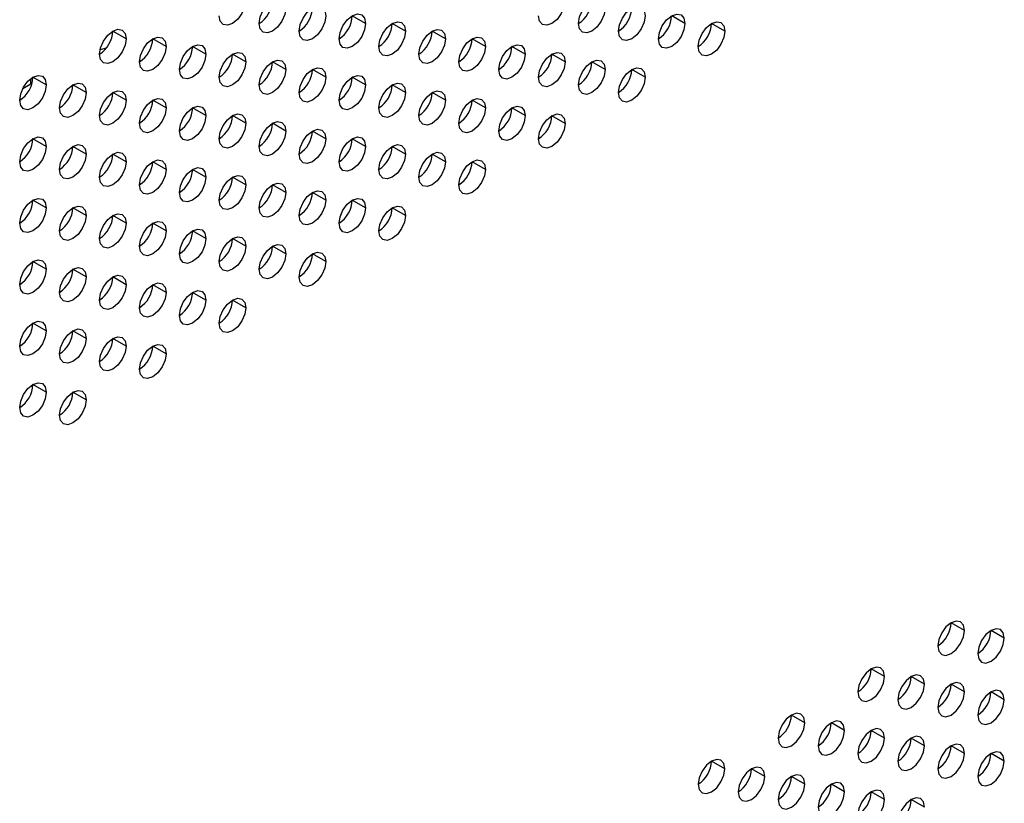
# Model space of a CAD drawing. Header units: millimetres. Extents: x 0 to 1118, y 0 to 864.
# Tile 238 of 256: x 969.36 to 978.08, y 676.53 to 683.47. Entities that reach past the tile are written whole.
import ezdxf

# ---------------------------------------------------------------- set-up
doc = ezdxf.new("R2010")
doc.units = ezdxf.units.MM

msp = doc.modelspace()

# ---------------------------------------------------------------- linework, layer by layer
at = {"color": 7, "linetype": 'Continuous', "lineweight": 25}
for p, q in [((972.4212, 683.4343), (972.3033, 683.5024)), ((975.2496, 683.4341), (975.1318, 683.5021)), ((972.7747, 683.3663), (972.6569, 683.4343)), ((975.6032, 683.366), (975.4853, 683.434)), ((970.2999, 683.2984), (970.182, 683.3665)), ((970.6534, 683.2304), (970.5356, 683.2984)), ((973.1283, 683.2982), (973.0104, 683.3662)), ((973.4818, 683.2301), (973.364, 683.2981)), ((971.007, 683.1623), (970.8891, 683.2303)), ((973.8354, 683.162), (973.7175, 683.2301)), ((971.3605, 683.0942), (971.2427, 683.1622)), ((974.189, 683.0939), (974.0711, 683.162)), ((971.7141, 683.0261), (971.5962, 683.0942)), ((974.5425, 683.0259), (974.4247, 683.0939)), ((969.4595, 682.9482), (969.4747, 682.9503)), ((969.5928, 682.8902), (969.4749, 682.9583)), ((972.0676, 682.9581), (971.9498, 683.0261)), ((972.4212, 682.89), (972.3033, 682.958)), ((974.8961, 682.9578), (974.7782, 683.0258)), ((969.9463, 682.8222), (969.8285, 682.8902)), ((972.7747, 682.8219), (972.6569, 682.8899)), ((970.2999, 682.7541), (970.182, 682.8221)), ((973.1283, 682.7538), (973.0104, 682.8219)), ((970.6534, 682.686), (970.5356, 682.754)), ((971.007, 682.6179), (970.8891, 682.686)), ((973.4818, 682.6857), (973.364, 682.7538)), ((973.8354, 682.6177), (973.7175, 682.6857)), ((971.3605, 682.5499), (971.2427, 682.6179)), ((974.189, 682.5496), (974.0711, 682.6176)), ((971.7141, 682.4818), (971.5962, 682.5498)), ((972.0676, 682.4137), (971.9498, 682.4817)), ((969.5928, 682.3459), (969.4749, 682.4139)), ((969.9463, 682.2778), (969.8285, 682.3458)), ((972.4212, 682.3456), (972.3033, 682.4137)), ((972.7747, 682.2775), (972.6569, 682.3456)), ((970.2999, 682.2097), (970.182, 682.2778)), ((973.1283, 682.2095), (973.0104, 682.2775)), ((970.6534, 682.1417), (970.5356, 682.2097)), ((973.4818, 682.1414), (973.364, 682.2094)), ((971.007, 682.0736), (970.8891, 682.1416)), ((971.3605, 682.0055), (971.2427, 682.0735)), ((971.7141, 681.9374), (971.5962, 682.0054)), ((972.0676, 681.8693), (971.9498, 681.9374)), ((969.5928, 681.8015), (969.4749, 681.8696)), ((972.4212, 681.8013), (972.3033, 681.8693)), ((969.9463, 681.7334), (969.8285, 681.8015)), ((970.2999, 681.6654), (970.182, 681.7334)), ((972.7747, 681.7332), (972.6569, 681.8012)), ((970.6534, 681.5973), (970.5356, 681.6653)), ((971.007, 681.5292), (970.8891, 681.5972)), ((971.3605, 681.4611), (971.2427, 681.5292)), ((971.7141, 681.3931), (971.5962, 681.4611)), ((972.0676, 681.325), (971.9498, 681.393)), ((969.5928, 681.2572), (969.4749, 681.3252)), ((969.9463, 681.1891), (969.8285, 681.2571)), ((970.2999, 681.121), (970.182, 681.189)), ((970.6534, 681.0529), (970.5356, 681.121)), ((971.007, 680.9849), (970.8891, 681.0529)), ((971.3605, 680.9168), (971.2427, 680.9848)), ((969.5928, 680.7128), (969.4749, 680.7808)), ((969.9463, 680.6447), (969.8285, 680.7128)), ((970.2999, 680.5766), (970.182, 680.6447)), ((970.6534, 680.5086), (970.5356, 680.5766)), ((969.5928, 680.1684), (969.4749, 680.2365)), ((969.9463, 680.1004), (969.8285, 680.1684)), ((977.7245, 678.0583), (977.6066, 678.1263)), ((978.078, 677.9902), (977.9602, 678.0582)), ((977.0174, 677.6501), (976.8995, 677.7181)), ((977.3709, 677.582), (977.2531, 677.65)), ((977.7245, 677.5139), (977.6066, 677.582)), ((978.078, 677.4458), (977.9602, 677.5139)), ((976.3103, 677.2419), (976.1924, 677.3099)), ((976.6638, 677.1738), (976.546, 677.2418)), ((977.0174, 677.1057), (976.8995, 677.1738)), ((977.3709, 677.0376), (977.2531, 677.1057)), ((977.7245, 676.9696), (977.6066, 677.0376)), ((978.078, 676.9015), (977.9602, 676.9695)), ((975.6032, 676.8337), (975.4853, 676.9017)), ((975.9567, 676.7656), (975.8389, 676.8336)), ((976.3103, 676.6975), (976.1924, 676.7656)), ((976.6638, 676.6294), (976.546, 676.6975)), ((977.0174, 676.5614), (976.8995, 676.6294)), ((977.3709, 676.4933), (977.2531, 676.5613))]:
    msp.add_line(p, q, dxfattribs=at)
at = {"color": 8, "linetype": 'Continuous', "lineweight": 25}
msp.add_line((969.3854, 682.8591), (969.4513, 682.8954), dxfattribs=at)
at = {"color": 7, "linetype": 'Continuous', "lineweight": 25, "flags": 128}
for points in [[(971.3605, 683.6386), (971.3516, 683.5813), (971.326, 683.5224), (971.2878, 683.4708), (971.2427, 683.4345), (971.1976, 683.4188), (971.1593, 683.4262), (971.1338, 683.4556), (971.1248, 683.5025)], [(971.4784, 683.4344), (971.4873, 683.4917), (971.5129, 683.5506), (971.5511, 683.6022), (971.5962, 683.6386), (971.6413, 683.6542), (971.6796, 683.6468), (971.7051, 683.6174), (971.7141, 683.5705)], [(974.189, 683.6383), (974.18, 683.5811), (974.1544, 683.5222), (974.1162, 683.4706), (974.0711, 683.4342), (974.026, 683.4185), (973.9878, 683.4259), (973.9622, 683.4553), (973.9533, 683.5022)], [(974.3068, 683.4342), (974.3158, 683.4914), (974.3413, 683.5503), (974.3796, 683.6019), (974.4247, 683.6383), (974.4698, 683.654), (974.508, 683.6465), (974.5335, 683.6171), (974.5425, 683.5702)], [(971.7141, 683.5705), (971.7051, 683.5132), (971.6796, 683.4543), (971.6413, 683.4028), (971.5962, 683.3664), (971.5511, 683.3507), (971.5129, 683.3581), (971.4873, 683.3875), (971.4784, 683.4344)], [(971.8319, 683.3664), (971.8409, 683.4236), (971.8664, 683.4825), (971.9047, 683.5341), (971.9498, 683.5705), (971.9949, 683.5862), (972.0331, 683.5787), (972.0587, 683.5493), (972.0676, 683.5024)], [(974.5425, 683.5702), (974.5335, 683.513), (974.508, 683.4541), (974.4698, 683.4025), (974.4247, 683.3661), (974.3796, 683.3504), (974.3413, 683.3579), (974.3158, 683.3873), (974.3068, 683.4342)], [(974.6604, 683.3661), (974.6693, 683.4233), (974.6949, 683.4822), (974.7331, 683.5338), (974.7782, 683.5702), (974.8233, 683.5859), (974.8615, 683.5785), (974.8871, 683.5491), (974.8961, 683.5022)], [(972.0676, 683.5024), (972.0587, 683.4452), (972.0331, 683.3863), (971.9949, 683.3347), (971.9498, 683.2983), (971.9047, 683.2826), (971.8664, 683.29), (971.8409, 683.3195), (971.8319, 683.3664)], [(972.1855, 683.2983), (972.1945, 683.3555), (972.22, 683.4144), (972.2582, 683.466), (972.3033, 683.5024), (972.3484, 683.5181), (972.3867, 683.5106), (972.4122, 683.4812), (972.4212, 683.4343)], [(974.8961, 683.5022), (974.8871, 683.4449), (974.8615, 683.386), (974.8233, 683.3344), (974.7782, 683.298), (974.7331, 683.2824), (974.6949, 683.2898), (974.6693, 683.3192), (974.6604, 683.3661)], [(975.0139, 683.298), (975.0229, 683.3553), (975.0484, 683.4142), (975.0867, 683.4657), (975.1318, 683.5021), (975.1769, 683.5178), (975.2151, 683.5104), (975.2406, 683.481), (975.2496, 683.4341)], [(970.0642, 683.1624), (970.0731, 683.2196), (970.0987, 683.2785), (970.1369, 683.3301), (970.182, 683.3665), (970.2271, 683.3822), (970.2653, 683.3748), (970.2909, 683.3454), (970.2999, 683.2984)], [(972.4212, 683.4343), (972.4122, 683.3771), (972.3867, 683.3182), (972.3484, 683.2666), (972.3033, 683.2302), (972.2582, 683.2145), (972.22, 683.222), (972.1945, 683.2514), (972.1855, 683.2983)], [(972.539, 683.2302), (972.548, 683.2875), (972.5736, 683.3464), (972.6118, 683.3979), (972.6569, 683.4343), (972.702, 683.45), (972.7402, 683.4426), (972.7658, 683.4132), (972.7747, 683.3663)], [(972.8926, 683.1621), (972.9016, 683.2194), (972.9271, 683.2783), (972.9653, 683.3298), (973.0104, 683.3662), (973.0555, 683.3819), (973.0938, 683.3745), (973.1193, 683.3451), (973.1283, 683.2982)], [(975.2496, 683.4341), (975.2406, 683.3768), (975.2151, 683.3179), (975.1769, 683.2663), (975.1318, 683.23), (975.0867, 683.2143), (975.0484, 683.2217), (975.0229, 683.2511), (975.0139, 683.298)], [(975.3675, 683.2299), (975.3764, 683.2872), (975.402, 683.3461), (975.4402, 683.3977), (975.4853, 683.4341), (975.5304, 683.4497), (975.5686, 683.4423), (975.5942, 683.4129), (975.6032, 683.366)], [(970.2999, 683.2984), (970.2909, 683.2412), (970.2653, 683.1823), (970.2271, 683.1307), (970.182, 683.0943), (970.1369, 683.0786), (970.0987, 683.0861), (970.0731, 683.1155), (970.0642, 683.1624)], [(970.4177, 683.0943), (970.4267, 683.1516), (970.4522, 683.2105), (970.4905, 683.262), (970.5356, 683.2984), (970.5807, 683.3141), (970.6189, 683.3067), (970.6444, 683.2773), (970.6534, 683.2304)], [(972.7747, 683.3663), (972.7658, 683.309), (972.7402, 683.2501), (972.702, 683.1985), (972.6569, 683.1621), (972.6118, 683.1465), (972.5736, 683.1539), (972.548, 683.1833), (972.539, 683.2302)], [(973.1283, 683.2982), (973.1193, 683.2409), (973.0938, 683.182), (973.0555, 683.1305), (973.0104, 683.0941), (972.9653, 683.0784), (972.9271, 683.0858), (972.9016, 683.1152), (972.8926, 683.1621)], [(973.2461, 683.094), (973.2551, 683.1513), (973.2807, 683.2102), (973.3189, 683.2618), (973.364, 683.2982), (973.4091, 683.3138), (973.4473, 683.3064), (973.4729, 683.277), (973.4818, 683.2301)], [(975.6032, 683.366), (975.5942, 683.3087), (975.5686, 683.2498), (975.5304, 683.1983), (975.4853, 683.1619), (975.4402, 683.1462), (975.402, 683.1536), (975.3764, 683.183), (975.3675, 683.2299)], [(970.6534, 683.2304), (970.6444, 683.1731), (970.6189, 683.1142), (970.5807, 683.0626), (970.5356, 683.0262), (970.4905, 683.0106), (970.4522, 683.018), (970.4267, 683.0474), (970.4177, 683.0943)], [(970.7713, 683.0262), (970.7802, 683.0835), (970.8058, 683.1424), (970.844, 683.194), (970.8891, 683.2303), (970.9342, 683.246), (970.9725, 683.2386), (970.998, 683.2092), (971.007, 683.1623)], [(973.4818, 683.2301), (973.4729, 683.1728), (973.4473, 683.1139), (973.4091, 683.0624), (973.364, 683.026), (973.3189, 683.0103), (973.2807, 683.0177), (973.2551, 683.0471), (973.2461, 683.094)], [(973.5997, 683.026), (973.6087, 683.0832), (973.6342, 683.1421), (973.6724, 683.1937), (973.7175, 683.2301), (973.7626, 683.2458), (973.8009, 683.2383), (973.8264, 683.2089), (973.8354, 683.162)], [(971.007, 683.1623), (970.998, 683.105), (970.9725, 683.0461), (970.9342, 682.9946), (970.8891, 682.9582), (970.844, 682.9425), (970.8058, 682.9499), (970.7802, 682.9793), (970.7713, 683.0262)], [(971.1248, 682.9581), (971.1338, 683.0154), (971.1593, 683.0743), (971.1976, 683.1259), (971.2427, 683.1623), (971.2878, 683.1779), (971.326, 683.1705), (971.3516, 683.1411), (971.3605, 683.0942)], [(973.8354, 683.162), (973.8264, 683.1048), (973.8009, 683.0459), (973.7626, 682.9943), (973.7175, 682.9579), (973.6724, 682.9422), (973.6342, 682.9497), (973.6087, 682.9791), (973.5997, 683.026)], [(973.9533, 682.9579), (973.9622, 683.0151), (973.9878, 683.074), (974.026, 683.1256), (974.0711, 683.162), (974.1162, 683.1777), (974.1544, 683.1703), (974.18, 683.1409), (974.189, 683.0939)], [(971.3605, 683.0942), (971.3516, 683.037), (971.326, 682.9781), (971.2878, 682.9265), (971.2427, 682.8901), (971.1976, 682.8744), (971.1593, 682.8818), (971.1338, 682.9112), (971.1248, 682.9581)], [(971.4784, 682.8901), (971.4873, 682.9473), (971.5129, 683.0062), (971.5511, 683.0578), (971.5962, 683.0942), (971.6413, 683.1099), (971.6796, 683.1024), (971.7051, 683.073), (971.7141, 683.0261)], [(971.8319, 682.822), (971.8409, 682.8792), (971.8664, 682.9381), (971.9047, 682.9897), (971.9498, 683.0261), (971.9949, 683.0418), (972.0331, 683.0344), (972.0587, 683.005), (972.0676, 682.9581)], [(974.189, 683.0939), (974.18, 683.0367), (974.1544, 682.9778), (974.1162, 682.9262), (974.0711, 682.8898), (974.026, 682.8741), (973.9878, 682.8816), (973.9622, 682.911), (973.9533, 682.9579)], [(974.3068, 682.8898), (974.3158, 682.9471), (974.3413, 683.006), (974.3796, 683.0575), (974.4247, 683.0939), (974.4698, 683.1096), (974.508, 683.1022), (974.5335, 683.0728), (974.5425, 683.0259)], [(974.6604, 682.8217), (974.6693, 682.879), (974.6949, 682.9379), (974.7331, 682.9895), (974.7782, 683.0258), (974.8233, 683.0415), (974.8615, 683.0341), (974.8871, 683.0047), (974.8961, 682.9578)], [(969.3571, 682.7542), (969.366, 682.8114), (969.3916, 682.8703), (969.4298, 682.9219), (969.4749, 682.9583), (969.52, 682.974), (969.5582, 682.9665), (969.5838, 682.9371), (969.5928, 682.8902)], [(971.7141, 683.0261), (971.7051, 682.9689), (971.6796, 682.91), (971.6413, 682.8584), (971.5962, 682.822), (971.5511, 682.8063), (971.5129, 682.8138), (971.4873, 682.8432), (971.4784, 682.8901)], [(972.0676, 682.9581), (972.0587, 682.9008), (972.0331, 682.8419), (971.9949, 682.7903), (971.9498, 682.7539), (971.9047, 682.7383), (971.8664, 682.7457), (971.8409, 682.7751), (971.8319, 682.822)], [(972.1855, 682.7539), (972.1945, 682.8112), (972.22, 682.8701), (972.2582, 682.9216), (972.3033, 682.958), (972.3484, 682.9737), (972.3867, 682.9663), (972.4122, 682.9369), (972.4212, 682.89)], [(974.5425, 683.0259), (974.5335, 682.9686), (974.508, 682.9097), (974.4698, 682.8581), (974.4247, 682.8217), (974.3796, 682.8061), (974.3413, 682.8135), (974.3158, 682.8429), (974.3068, 682.8898)], [(974.8961, 682.9578), (974.8871, 682.9005), (974.8615, 682.8416), (974.8233, 682.7901), (974.7782, 682.7537), (974.7331, 682.738), (974.6949, 682.7454), (974.6693, 682.7748), (974.6604, 682.8217)], [(969.5928, 682.8902), (969.5838, 682.833), (969.5582, 682.7741), (969.52, 682.7225), (969.4749, 682.6861), (969.4298, 682.6704), (969.3916, 682.6779), (969.366, 682.7073), (969.3571, 682.7542)], [(969.7106, 682.6861), (969.7196, 682.7434), (969.7451, 682.8023), (969.7834, 682.8538), (969.8285, 682.8902), (969.8736, 682.9059), (969.9118, 682.8985), (969.9373, 682.8691), (969.9463, 682.8222)], [(972.4212, 682.89), (972.4122, 682.8327), (972.3867, 682.7738), (972.3484, 682.7223), (972.3033, 682.6859), (972.2582, 682.6702), (972.22, 682.6776), (972.1945, 682.707), (972.1855, 682.7539)], [(972.539, 682.6858), (972.548, 682.7431), (972.5736, 682.802), (972.6118, 682.8536), (972.6569, 682.89), (972.702, 682.9056), (972.7402, 682.8982), (972.7658, 682.8688), (972.7747, 682.8219)], [(969.9463, 682.8222), (969.9373, 682.7649), (969.9118, 682.706), (969.8736, 682.6544), (969.8285, 682.618), (969.7834, 682.6024), (969.7451, 682.6098), (969.7196, 682.6392), (969.7106, 682.6861)], [(970.0642, 682.618), (970.0731, 682.6753), (970.0987, 682.7342), (970.1369, 682.7858), (970.182, 682.8221), (970.2271, 682.8378), (970.2653, 682.8304), (970.2909, 682.801), (970.2999, 682.7541)], [(970.4177, 682.5499), (970.4267, 682.6072), (970.4522, 682.6661), (970.4905, 682.7177), (970.5356, 682.7541), (970.5807, 682.7697), (970.6189, 682.7623), (970.6444, 682.7329), (970.6534, 682.686)], [(972.7747, 682.8219), (972.7658, 682.7646), (972.7402, 682.7057), (972.702, 682.6542), (972.6569, 682.6178), (972.6118, 682.6021), (972.5736, 682.6095), (972.548, 682.6389), (972.539, 682.6858)], [(972.8926, 682.6178), (972.9016, 682.675), (972.9271, 682.7339), (972.9653, 682.7855), (973.0104, 682.8219), (973.0555, 682.8376), (973.0938, 682.8301), (973.1193, 682.8007), (973.1283, 682.7538)], [(973.2461, 682.5497), (973.2551, 682.6069), (973.2807, 682.6658), (973.3189, 682.7174), (973.364, 682.7538), (973.4091, 682.7695), (973.4473, 682.762), (973.4729, 682.7326), (973.4818, 682.6857)], [(970.2999, 682.7541), (970.2909, 682.6968), (970.2653, 682.6379), (970.2271, 682.5864), (970.182, 682.55), (970.1369, 682.5343), (970.0987, 682.5417), (970.0731, 682.5711), (970.0642, 682.618)], [(970.6534, 682.686), (970.6444, 682.6288), (970.6189, 682.5699), (970.5807, 682.5183), (970.5356, 682.4819), (970.4905, 682.4662), (970.4522, 682.4736), (970.4267, 682.503), (970.4177, 682.5499)], [(970.7713, 682.4819), (970.7802, 682.5391), (970.8058, 682.598), (970.844, 682.6496), (970.8891, 682.686), (970.9342, 682.7017), (970.9725, 682.6942), (970.998, 682.6648), (971.007, 682.6179)], [(973.1283, 682.7538), (973.1193, 682.6966), (973.0938, 682.6377), (973.0555, 682.5861), (973.0104, 682.5497), (972.9653, 682.534), (972.9271, 682.5415), (972.9016, 682.5709), (972.8926, 682.6178)], [(973.4818, 682.6857), (973.4729, 682.6285), (973.4473, 682.5696), (973.4091, 682.518), (973.364, 682.4816), (973.3189, 682.4659), (973.2807, 682.4734), (973.2551, 682.5028), (973.2461, 682.5497)], [(973.5997, 682.4816), (973.6087, 682.5389), (973.6342, 682.5978), (973.6724, 682.6493), (973.7175, 682.6857), (973.7626, 682.7014), (973.8009, 682.694), (973.8264, 682.6646), (973.8354, 682.6177)], [(971.007, 682.6179), (970.998, 682.5607), (970.9725, 682.5018), (970.9342, 682.4502), (970.8891, 682.4138), (970.844, 682.3981), (970.8058, 682.4056), (970.7802, 682.435), (970.7713, 682.4819)], [(971.1248, 682.4138), (971.1338, 682.471), (971.1593, 682.5299), (971.1976, 682.5815), (971.2427, 682.6179), (971.2878, 682.6336), (971.326, 682.6262), (971.3516, 682.5968), (971.3605, 682.5499)], [(973.8354, 682.6177), (973.8264, 682.5604), (973.8009, 682.5015), (973.7626, 682.4499), (973.7175, 682.4135), (973.6724, 682.3979), (973.6342, 682.4053), (973.6087, 682.4347), (973.5997, 682.4816)], [(973.9533, 682.4135), (973.9622, 682.4708), (973.9878, 682.5297), (974.026, 682.5813), (974.0711, 682.6176), (974.1162, 682.6333), (974.1544, 682.6259), (974.18, 682.5965), (974.189, 682.5496)], [(971.3605, 682.5499), (971.3516, 682.4926), (971.326, 682.4337), (971.2878, 682.3821), (971.2427, 682.3457), (971.1976, 682.3301), (971.1593, 682.3375), (971.1338, 682.3669), (971.1248, 682.4138)], [(971.4784, 682.3457), (971.4873, 682.403), (971.5129, 682.4619), (971.5511, 682.5134), (971.5962, 682.5498), (971.6413, 682.5655), (971.6796, 682.5581), (971.7051, 682.5287), (971.7141, 682.4818)], [(974.189, 682.5496), (974.18, 682.4923), (974.1544, 682.4334), (974.1162, 682.3819), (974.0711, 682.3455), (974.026, 682.3298), (973.9878, 682.3372), (973.9622, 682.3666), (973.9533, 682.4135)], [(969.3571, 682.2098), (969.366, 682.2671), (969.3916, 682.326), (969.4298, 682.3775), (969.4749, 682.4139), (969.52, 682.4296), (969.5582, 682.4222), (969.5838, 682.3928), (969.5928, 682.3459)], [(971.7141, 682.4818), (971.7051, 682.4245), (971.6796, 682.3656), (971.6413, 682.314), (971.5962, 682.2777), (971.5511, 682.262), (971.5129, 682.2694), (971.4873, 682.2988), (971.4784, 682.3457)], [(971.8319, 682.2776), (971.8409, 682.3349), (971.8664, 682.3938), (971.9047, 682.4454), (971.9498, 682.4818), (971.9949, 682.4974), (972.0331, 682.49), (972.0587, 682.4606), (972.0676, 682.4137)], [(972.1855, 682.2096), (972.1945, 682.2668), (972.22, 682.3257), (972.2582, 682.3773), (972.3033, 682.4137), (972.3484, 682.4294), (972.3867, 682.4219), (972.4122, 682.3925), (972.4212, 682.3456)], [(969.5928, 682.3459), (969.5838, 682.2886), (969.5582, 682.2297), (969.52, 682.1782), (969.4749, 682.1418), (969.4298, 682.1261), (969.3916, 682.1335), (969.366, 682.1629), (969.3571, 682.2098)], [(969.7106, 682.1417), (969.7196, 682.199), (969.7451, 682.2579), (969.7834, 682.3095), (969.8285, 682.3459), (969.8736, 682.3615), (969.9118, 682.3541), (969.9373, 682.3247), (969.9463, 682.2778)], [(972.0676, 682.4137), (972.0587, 682.3564), (972.0331, 682.2975), (971.9949, 682.246), (971.9498, 682.2096), (971.9047, 682.1939), (971.8664, 682.2013), (971.8409, 682.2307), (971.8319, 682.2776)], [(972.4212, 682.3456), (972.4122, 682.2884), (972.3867, 682.2295), (972.3484, 682.1779), (972.3033, 682.1415), (972.2582, 682.1258), (972.22, 682.1332), (972.1945, 682.1627), (972.1855, 682.2096)], [(972.539, 682.1415), (972.548, 682.1987), (972.5736, 682.2576), (972.6118, 682.3092), (972.6569, 682.3456), (972.702, 682.3613), (972.7402, 682.3538), (972.7658, 682.3244), (972.7747, 682.2775)], [(969.9463, 682.2778), (969.9373, 682.2205), (969.9118, 682.1617), (969.8736, 682.1101), (969.8285, 682.0737), (969.7834, 682.058), (969.7451, 682.0654), (969.7196, 682.0948), (969.7106, 682.1417)], [(970.0642, 682.0737), (970.0731, 682.1309), (970.0987, 682.1898), (970.1369, 682.2414), (970.182, 682.2778), (970.2271, 682.2935), (970.2653, 682.286), (970.2909, 682.2566), (970.2999, 682.2097)], [(972.7747, 682.2775), (972.7658, 682.2203), (972.7402, 682.1614), (972.702, 682.1098), (972.6569, 682.0734), (972.6118, 682.0577), (972.5736, 682.0652), (972.548, 682.0946), (972.539, 682.1415)], [(972.8926, 682.0734), (972.9016, 682.1307), (972.9271, 682.1896), (972.9653, 682.2411), (973.0104, 682.2775), (973.0555, 682.2932), (973.0938, 682.2858), (973.1193, 682.2564), (973.1283, 682.2095)], [(970.2999, 682.2097), (970.2909, 682.1525), (970.2653, 682.0936), (970.2271, 682.042), (970.182, 682.0056), (970.1369, 681.9899), (970.0987, 681.9974), (970.0731, 682.0268), (970.0642, 682.0737)], [(970.4177, 682.0056), (970.4267, 682.0628), (970.4522, 682.1217), (970.4905, 682.1733), (970.5356, 682.2097), (970.5807, 682.2254), (970.6189, 682.218), (970.6444, 682.1886), (970.6534, 682.1417)], [(970.7713, 681.9375), (970.7802, 681.9948), (970.8058, 682.0537), (970.844, 682.1052), (970.8891, 682.1416), (970.9342, 682.1573), (970.9725, 682.1499), (970.998, 682.1205), (971.007, 682.0736)], [(973.1283, 682.2095), (973.1193, 682.1522), (973.0938, 682.0933), (973.0555, 682.0417), (973.0104, 682.0053), (972.9653, 681.9897), (972.9271, 681.9971), (972.9016, 682.0265), (972.8926, 682.0734)], [(973.2461, 682.0053), (973.2551, 682.0626), (973.2807, 682.1215), (973.3189, 682.173), (973.364, 682.2094), (973.4091, 682.2251), (973.4473, 682.2177), (973.4729, 682.1883), (973.4818, 682.1414)], [(970.6534, 682.1417), (970.6444, 682.0844), (970.6189, 682.0255), (970.5807, 681.9739), (970.5356, 681.9375), (970.4905, 681.9219), (970.4522, 681.9293), (970.4267, 681.9587), (970.4177, 682.0056)], [(971.007, 682.0736), (970.998, 682.0163), (970.9725, 681.9574), (970.9342, 681.9058), (970.8891, 681.8694), (970.844, 681.8538), (970.8058, 681.8612), (970.7802, 681.8906), (970.7713, 681.9375)], [(971.1248, 681.8694), (971.1338, 681.9267), (971.1593, 681.9856), (971.1976, 682.0372), (971.2427, 682.0736), (971.2878, 682.0892), (971.326, 682.0818), (971.3516, 682.0524), (971.3605, 682.0055)], [(973.4818, 682.1414), (973.4729, 682.0841), (973.4473, 682.0252), (973.4091, 681.9737), (973.364, 681.9373), (973.3189, 681.9216), (973.2807, 681.929), (973.2551, 681.9584), (973.2461, 682.0053)], [(971.3605, 682.0055), (971.3516, 681.9482), (971.326, 681.8893), (971.2878, 681.8378), (971.2427, 681.8014), (971.1976, 681.7857), (971.1593, 681.7931), (971.1338, 681.8225), (971.1248, 681.8694)], [(971.4784, 681.8013), (971.4873, 681.8586), (971.5129, 681.9175), (971.5511, 681.9691), (971.5962, 682.0055), (971.6413, 682.0211), (971.6796, 682.0137), (971.7051, 681.9843), (971.7141, 681.9374)], [(971.7141, 681.9374), (971.7051, 681.8802), (971.6796, 681.8213), (971.6413, 681.7697), (971.5962, 681.7333), (971.5511, 681.7176), (971.5129, 681.725), (971.4873, 681.7544), (971.4784, 681.8013)], [(971.8319, 681.7333), (971.8409, 681.7905), (971.8664, 681.8494), (971.9047, 681.901), (971.9498, 681.9374), (971.9949, 681.9531), (972.0331, 681.9456), (972.0587, 681.9162), (972.0676, 681.8693)], [(969.3571, 681.6655), (969.366, 681.7227), (969.3916, 681.7816), (969.4298, 681.8332), (969.4749, 681.8696), (969.52, 681.8853), (969.5582, 681.8778), (969.5838, 681.8484), (969.5928, 681.8015)], [(969.7106, 681.5974), (969.7196, 681.6546), (969.7451, 681.7135), (969.7834, 681.7651), (969.8285, 681.8015), (969.8736, 681.8172), (969.9118, 681.8098), (969.9373, 681.7803), (969.9463, 681.7334)], [(972.0676, 681.8693), (972.0587, 681.8121), (972.0331, 681.7532), (971.9949, 681.7016), (971.9498, 681.6652), (971.9047, 681.6495), (971.8664, 681.657), (971.8409, 681.6864), (971.8319, 681.7333)], [(972.1855, 681.6652), (972.1945, 681.7224), (972.22, 681.7813), (972.2582, 681.8329), (972.3033, 681.8693), (972.3484, 681.885), (972.3867, 681.8776), (972.4122, 681.8482), (972.4212, 681.8013)], [(972.539, 681.5971), (972.548, 681.6544), (972.5736, 681.7133), (972.6118, 681.7648), (972.6569, 681.8012), (972.702, 681.8169), (972.7402, 681.8095), (972.7658, 681.7801), (972.7747, 681.7332)], [(969.5928, 681.8015), (969.5838, 681.7443), (969.5582, 681.6854), (969.52, 681.6338), (969.4749, 681.5974), (969.4298, 681.5817), (969.3916, 681.5892), (969.366, 681.6186), (969.3571, 681.6655)], [(969.9463, 681.7334), (969.9373, 681.6762), (969.9118, 681.6173), (969.8736, 681.5657), (969.8285, 681.5293), (969.7834, 681.5136), (969.7451, 681.5211), (969.7196, 681.5505), (969.7106, 681.5974)], [(970.0642, 681.5293), (970.0731, 681.5866), (970.0987, 681.6455), (970.1369, 681.697), (970.182, 681.7334), (970.2271, 681.7491), (970.2653, 681.7417), (970.2909, 681.7123), (970.2999, 681.6654)], [(972.4212, 681.8013), (972.4122, 681.744), (972.3867, 681.6851), (972.3484, 681.6335), (972.3033, 681.5971), (972.2582, 681.5815), (972.22, 681.5889), (972.1945, 681.6183), (972.1855, 681.6652)], [(972.7747, 681.7332), (972.7658, 681.6759), (972.7402, 681.617), (972.702, 681.5655), (972.6569, 681.5291), (972.6118, 681.5134), (972.5736, 681.5208), (972.548, 681.5502), (972.539, 681.5971)], [(970.2999, 681.6654), (970.2909, 681.6081), (970.2653, 681.5492), (970.2271, 681.4976), (970.182, 681.4612), (970.1369, 681.4456), (970.0987, 681.453), (970.0731, 681.4824), (970.0642, 681.5293)], [(970.4177, 681.4612), (970.4267, 681.5185), (970.4522, 681.5774), (970.4905, 681.629), (970.5356, 681.6653), (970.5807, 681.681), (970.6189, 681.6736), (970.6444, 681.6442), (970.6534, 681.5973)], [(970.6534, 681.5973), (970.6444, 681.54), (970.6189, 681.4811), (970.5807, 681.4296), (970.5356, 681.3932), (970.4905, 681.3775), (970.4522, 681.3849), (970.4267, 681.4143), (970.4177, 681.4612)], [(970.7713, 681.3931), (970.7802, 681.4504), (970.8058, 681.5093), (970.844, 681.5609), (970.8891, 681.5973), (970.9342, 681.6129), (970.9725, 681.6055), (970.998, 681.5761), (971.007, 681.5292)], [(971.007, 681.5292), (970.998, 681.472), (970.9725, 681.4131), (970.9342, 681.3615), (970.8891, 681.3251), (970.844, 681.3094), (970.8058, 681.3168), (970.7802, 681.3462), (970.7713, 681.3931)], [(971.1248, 681.3251), (971.1338, 681.3823), (971.1593, 681.4412), (971.1976, 681.4928), (971.2427, 681.5292), (971.2878, 681.5449), (971.326, 681.5374), (971.3516, 681.508), (971.3605, 681.4611)], [(971.3605, 681.4611), (971.3516, 681.4039), (971.326, 681.345), (971.2878, 681.2934), (971.2427, 681.257), (971.1976, 681.2413), (971.1593, 681.2488), (971.1338, 681.2782), (971.1248, 681.3251)], [(971.4784, 681.257), (971.4873, 681.3142), (971.5129, 681.3731), (971.5511, 681.4247), (971.5962, 681.4611), (971.6413, 681.4768), (971.6796, 681.4694), (971.7051, 681.44), (971.7141, 681.3931)], [(971.7141, 681.3931), (971.7051, 681.3358), (971.6796, 681.2769), (971.6413, 681.2253), (971.5962, 681.1889), (971.5511, 681.1733), (971.5129, 681.1807), (971.4873, 681.2101), (971.4784, 681.257)], [(971.8319, 681.1889), (971.8409, 681.2462), (971.8664, 681.3051), (971.9047, 681.3566), (971.9498, 681.393), (971.9949, 681.4087), (972.0331, 681.4013), (972.0587, 681.3719), (972.0676, 681.325)], [(969.3571, 681.1211), (969.366, 681.1784), (969.3916, 681.2373), (969.4298, 681.2888), (969.4749, 681.3252), (969.52, 681.3409), (969.5582, 681.3335), (969.5838, 681.3041), (969.5928, 681.2572)], [(972.0676, 681.325), (972.0587, 681.2677), (972.0331, 681.2088), (971.9949, 681.1572), (971.9498, 681.1209), (971.9047, 681.1052), (971.8664, 681.1126), (971.8409, 681.142), (971.8319, 681.1889)], [(969.5928, 681.2572), (969.5838, 681.1999), (969.5582, 681.141), (969.52, 681.0894), (969.4749, 681.053), (969.4298, 681.0374), (969.3916, 681.0448), (969.366, 681.0742), (969.3571, 681.1211)], [(969.7106, 681.053), (969.7196, 681.1103), (969.7451, 681.1692), (969.7834, 681.2207), (969.8285, 681.2571), (969.8736, 681.2728), (969.9118, 681.2654), (969.9373, 681.236), (969.9463, 681.1891)], [(970.0642, 680.9849), (970.0731, 681.0422), (970.0987, 681.1011), (970.1369, 681.1527), (970.182, 681.1891), (970.2271, 681.2047), (970.2653, 681.1973), (970.2909, 681.1679), (970.2999, 681.121)], [(969.9463, 681.1891), (969.9373, 681.1318), (969.9118, 681.0729), (969.8736, 681.0214), (969.8285, 680.985), (969.7834, 680.9693), (969.7451, 680.9767), (969.7196, 681.0061), (969.7106, 681.053)], [(970.2999, 681.121), (970.2909, 681.0637), (970.2653, 681.0049), (970.2271, 680.9533), (970.182, 680.9169), (970.1369, 680.9012), (970.0987, 680.9086), (970.0731, 680.938), (970.0642, 680.9849)], [(970.4177, 680.9169), (970.4267, 680.9741), (970.4522, 681.033), (970.4905, 681.0846), (970.5356, 681.121), (970.5807, 681.1367), (970.6189, 681.1292), (970.6444, 681.0998), (970.6534, 681.0529)], [(970.6534, 681.0529), (970.6444, 680.9957), (970.6189, 680.9368), (970.5807, 680.8852), (970.5356, 680.8488), (970.4905, 680.8331), (970.4522, 680.8406), (970.4267, 680.87), (970.4177, 680.9169)], [(970.7713, 680.8488), (970.7802, 680.906), (970.8058, 680.9649), (970.844, 681.0165), (970.8891, 681.0529), (970.9342, 681.0686), (970.9725, 681.0612), (970.998, 681.0318), (971.007, 680.9849)], [(971.007, 680.9849), (970.998, 680.9276), (970.9725, 680.8687), (970.9342, 680.8171), (970.8891, 680.7807), (970.844, 680.7651), (970.8058, 680.7725), (970.7802, 680.8019), (970.7713, 680.8488)], [(971.1248, 680.7807), (971.1338, 680.838), (971.1593, 680.8969), (971.1976, 680.9484), (971.2427, 680.9848), (971.2878, 681.0005), (971.326, 680.9931), (971.3516, 680.9637), (971.3605, 680.9168)], [(971.3605, 680.9168), (971.3516, 680.8595), (971.326, 680.8006), (971.2878, 680.749), (971.2427, 680.7126), (971.1976, 680.697), (971.1593, 680.7044), (971.1338, 680.7338), (971.1248, 680.7807)], [(969.3571, 680.5767), (969.366, 680.634), (969.3916, 680.6929), (969.4298, 680.7445), (969.4749, 680.7809), (969.52, 680.7965), (969.5582, 680.7891), (969.5838, 680.7597), (969.5928, 680.7128)], [(969.5928, 680.7128), (969.5838, 680.6555), (969.5582, 680.5966), (969.52, 680.5451), (969.4749, 680.5087), (969.4298, 680.493), (969.3916, 680.5004), (969.366, 680.5298), (969.3571, 680.5767)], [(969.7106, 680.5087), (969.7196, 680.5659), (969.7451, 680.6248), (969.7834, 680.6764), (969.8285, 680.7128), (969.8736, 680.7285), (969.9118, 680.721), (969.9373, 680.6916), (969.9463, 680.6447)], [(969.9463, 680.6447), (969.9373, 680.5875), (969.9118, 680.5286), (969.8736, 680.477), (969.8285, 680.4406), (969.7834, 680.4249), (969.7451, 680.4324), (969.7196, 680.4618), (969.7106, 680.5087)], [(970.0642, 680.4406), (970.0731, 680.4978), (970.0987, 680.5567), (970.1369, 680.6083), (970.182, 680.6447), (970.2271, 680.6604), (970.2653, 680.653), (970.2909, 680.6235), (970.2999, 680.5766)], [(970.4177, 680.3725), (970.4267, 680.4298), (970.4522, 680.4887), (970.4905, 680.5402), (970.5356, 680.5766), (970.5807, 680.5923), (970.6189, 680.5849), (970.6444, 680.5555), (970.6534, 680.5086)], [(970.2999, 680.5766), (970.2909, 680.5194), (970.2653, 680.4605), (970.2271, 680.4089), (970.182, 680.3725), (970.1369, 680.3568), (970.0987, 680.3643), (970.0731, 680.3937), (970.0642, 680.4406)], [(970.6534, 680.5086), (970.6444, 680.4513), (970.6189, 680.3924), (970.5807, 680.3408), (970.5356, 680.3044), (970.4905, 680.2888), (970.4522, 680.2962), (970.4267, 680.3256), (970.4177, 680.3725)], [(969.3571, 680.0324), (969.366, 680.0896), (969.3916, 680.1485), (969.4298, 680.2001), (969.4749, 680.2365), (969.52, 680.2522), (969.5582, 680.2447), (969.5838, 680.2153), (969.5928, 680.1684)], [(969.5928, 680.1684), (969.5838, 680.1112), (969.5582, 680.0523), (969.52, 680.0007), (969.4749, 679.9643), (969.4298, 679.9486), (969.3916, 679.9561), (969.366, 679.9855), (969.3571, 680.0324)], [(969.7106, 679.9643), (969.7196, 680.0216), (969.7451, 680.0805), (969.7834, 680.132), (969.8285, 680.1684), (969.8736, 680.1841), (969.9118, 680.1767), (969.9373, 680.1473), (969.9463, 680.1004)], [(969.9463, 680.1004), (969.9373, 680.0431), (969.9118, 679.9842), (969.8736, 679.9326), (969.8285, 679.8962), (969.7834, 679.8806), (969.7451, 679.888), (969.7196, 679.9174), (969.7106, 679.9643)], [(977.7245, 678.0583), (977.7155, 678.1052), (977.69, 678.1346), (977.6517, 678.142), (977.6066, 678.1263), (977.5615, 678.0899), (977.5233, 678.0384), (977.4978, 677.9795), (977.4888, 677.9222)], [(977.4888, 677.9222), (977.4978, 677.8753), (977.5233, 677.8459), (977.5615, 677.8385), (977.6066, 677.8542), (977.6517, 677.8906), (977.69, 677.9421), (977.7155, 678.001), (977.7245, 678.0583)], [(978.078, 677.9902), (978.0691, 678.0371), (978.0435, 678.0665), (978.0053, 678.0739), (977.9602, 678.0583), (977.9151, 678.0219), (977.8769, 677.9703), (977.8513, 677.9114), (977.8423, 677.8541)], [(977.8423, 677.8541), (977.8513, 677.8072), (977.8769, 677.7778), (977.9151, 677.7704), (977.9602, 677.7861), (978.0053, 677.8225), (978.0435, 677.8741), (978.0691, 677.933), (978.078, 677.9902)], [(977.0174, 677.6501), (977.0084, 677.697), (976.9829, 677.7264), (976.9446, 677.7338), (976.8995, 677.7181), (976.8544, 677.6817), (976.8162, 677.6302), (976.7906, 677.5713), (976.7817, 677.514)], [(976.7817, 677.514), (976.7906, 677.4671), (976.8162, 677.4377), (976.8544, 677.4303), (976.8995, 677.446), (976.9446, 677.4824), (976.9829, 677.5339), (977.0084, 677.5928), (977.0174, 677.6501)], [(977.3709, 677.582), (977.362, 677.6289), (977.3364, 677.6583), (977.2982, 677.6657), (977.2531, 677.6501), (977.208, 677.6137), (977.1697, 677.5621), (977.1442, 677.5032), (977.1352, 677.4459)], [(977.1352, 677.4459), (977.1442, 677.399), (977.1697, 677.3696), (977.208, 677.3622), (977.2531, 677.3779), (977.2982, 677.4143), (977.3364, 677.4658), (977.362, 677.5247), (977.3709, 677.582)], [(977.7245, 677.5139), (977.7155, 677.5608), (977.69, 677.5902), (977.6517, 677.5977), (977.6066, 677.582), (977.5615, 677.5456), (977.5233, 677.494), (977.4978, 677.4351), (977.4888, 677.3779)], [(977.4888, 677.3779), (977.4978, 677.331), (977.5233, 677.3016), (977.5615, 677.2941), (977.6066, 677.3098), (977.6517, 677.3462), (977.69, 677.3978), (977.7155, 677.4567), (977.7245, 677.5139)], [(978.078, 677.4458), (978.0691, 677.4927), (978.0435, 677.5222), (978.0053, 677.5296), (977.9602, 677.5139), (977.9151, 677.4775), (977.8769, 677.4259), (977.8513, 677.367), (977.8423, 677.3098)], [(977.8423, 677.3098), (977.8513, 677.2629), (977.8769, 677.2335), (977.9151, 677.226), (977.9602, 677.2417), (978.0053, 677.2781), (978.0435, 677.3297), (978.0691, 677.3886), (978.078, 677.4458)], [(976.3103, 677.2419), (976.3013, 677.2888), (976.2758, 677.3182), (976.2375, 677.3256), (976.1924, 677.3099), (976.1473, 677.2735), (976.1091, 677.222), (976.0835, 677.1631), (976.0746, 677.1058)], [(976.0746, 677.1058), (976.0835, 677.0589), (976.1091, 677.0295), (976.1473, 677.0221), (976.1924, 677.0378), (976.2375, 677.0741), (976.2758, 677.1257), (976.3013, 677.1846), (976.3103, 677.2419)], [(976.6638, 677.1738), (976.6549, 677.2207), (976.6293, 677.2501), (976.5911, 677.2575), (976.546, 677.2419), (976.5009, 677.2055), (976.4626, 677.1539), (976.4371, 677.095), (976.4281, 677.0377)], [(977.0174, 677.1057), (977.0084, 677.1526), (976.9829, 677.182), (976.9446, 677.1895), (976.8995, 677.1738), (976.8544, 677.1374), (976.8162, 677.0858), (976.7906, 677.0269), (976.7817, 676.9697)], [(976.4281, 677.0377), (976.4371, 676.9908), (976.4626, 676.9614), (976.5009, 676.954), (976.546, 676.9697), (976.5911, 677.0061), (976.6293, 677.0576), (976.6549, 677.1165), (976.6638, 677.1738)], [(976.7817, 676.9697), (976.7906, 676.9228), (976.8162, 676.8934), (976.8544, 676.8859), (976.8995, 676.9016), (976.9446, 676.938), (976.9829, 676.9896), (977.0084, 677.0485), (977.0174, 677.1057)], [(977.3709, 677.0376), (977.362, 677.0845), (977.3364, 677.1139), (977.2982, 677.1214), (977.2531, 677.1057), (977.208, 677.0693), (977.1697, 677.0177), (977.1442, 676.9588), (977.1352, 676.9016)], [(977.1352, 676.9016), (977.1442, 676.8547), (977.1697, 676.8253), (977.208, 676.8178), (977.2531, 676.8335), (977.2982, 676.8699), (977.3364, 676.9215), (977.362, 676.9804), (977.3709, 677.0376)], [(977.7245, 676.9696), (977.7155, 677.0165), (977.69, 677.0459), (977.6517, 677.0533), (977.6066, 677.0376), (977.5615, 677.0012), (977.5233, 676.9497), (977.4978, 676.8908), (977.4888, 676.8335)], [(977.4888, 676.8335), (977.4978, 676.7866), (977.5233, 676.7572), (977.5615, 676.7498), (977.6066, 676.7654), (977.6517, 676.8018), (977.69, 676.8534), (977.7155, 676.9123), (977.7245, 676.9696)], [(978.078, 676.9015), (978.0691, 676.9484), (978.0435, 676.9778), (978.0053, 676.9852), (977.9602, 676.9695), (977.9151, 676.9331), (977.8769, 676.8816), (977.8513, 676.8227), (977.8423, 676.7654)], [(975.6032, 676.8337), (975.5942, 676.8806), (975.5686, 676.91), (975.5304, 676.9174), (975.4853, 676.9017), (975.4402, 676.8653), (975.402, 676.8138), (975.3764, 676.7549), (975.3675, 676.6976)], [(975.9567, 676.7656), (975.9477, 676.8125), (975.9222, 676.8419), (975.884, 676.8493), (975.8389, 676.8337), (975.7938, 676.7973), (975.7555, 676.7457), (975.73, 676.6868), (975.721, 676.6295)], [(977.8423, 676.7654), (977.8513, 676.7185), (977.8769, 676.6891), (977.9151, 676.6817), (977.9602, 676.6974), (978.0053, 676.7338), (978.0435, 676.7853), (978.0691, 676.8442), (978.078, 676.9015)], [(975.3675, 676.6976), (975.3764, 676.6507), (975.402, 676.6213), (975.4402, 676.6139), (975.4853, 676.6296), (975.5304, 676.6659), (975.5686, 676.7175), (975.5942, 676.7764), (975.6032, 676.8337)], [(975.721, 676.6295), (975.73, 676.5826), (975.7555, 676.5532), (975.7938, 676.5458), (975.8389, 676.5615), (975.884, 676.5979), (975.9222, 676.6494), (975.9477, 676.7083), (975.9567, 676.7656)], [(976.3103, 676.6975), (976.3013, 676.7444), (976.2758, 676.7738), (976.2375, 676.7813), (976.1924, 676.7656), (976.1473, 676.7292), (976.1091, 676.6776), (976.0835, 676.6187), (976.0746, 676.5614)], [(976.0746, 676.5614), (976.0835, 676.5145), (976.1091, 676.4851), (976.1473, 676.4777), (976.1924, 676.4934), (976.2375, 676.5298), (976.2758, 676.5814), (976.3013, 676.6403), (976.3103, 676.6975)], [(976.6638, 676.6294), (976.6549, 676.6763), (976.6293, 676.7057), (976.5911, 676.7132), (976.546, 676.6975), (976.5009, 676.6611), (976.4626, 676.6095), (976.4371, 676.5506), (976.4281, 676.4934)], [(976.4281, 676.4934), (976.4371, 676.4465), (976.4626, 676.4171), (976.5009, 676.4096), (976.546, 676.4253), (976.5911, 676.4617), (976.6293, 676.5133), (976.6549, 676.5722), (976.6638, 676.6294)], [(977.0174, 676.5614), (977.0084, 676.6083), (976.9829, 676.6377), (976.9446, 676.6451), (976.8995, 676.6294), (976.8544, 676.593), (976.8162, 676.5415), (976.7906, 676.4826), (976.7817, 676.4253)], [(977.3709, 676.4933), (977.362, 676.5402), (977.3364, 676.5696), (977.2982, 676.577), (977.2531, 676.5613), (977.208, 676.5249), (977.1697, 676.4734), (977.1442, 676.4145), (977.1352, 676.3572)], [(976.7817, 676.4253), (976.7906, 676.3784), (976.8162, 676.349), (976.8544, 676.3416), (976.8995, 676.3572), (976.9446, 676.3936), (976.9829, 676.4452), (977.0084, 676.5041), (977.0174, 676.5614)]]:
    msp.add_lwpolyline(points, dxfattribs=at)
at = {"color": 8, "linetype": 'Continuous', "lineweight": 25, "flags": 128}
msp.add_lwpolyline([(970.1236, 683.2152), (970.0801, 683.2034), (970.0684, 683.2008)], dxfattribs=at)
at = {"color": 7, "linetype": 'Continuous', "lineweight": 25}
for centre in [(971.3404, 683.6502), (974.1688, 683.6499), (971.6939, 683.5821), (974.5223, 683.5818), (972.0475, 683.514), (974.8759, 683.5138), (972.401, 683.4459), (975.2294, 683.4457), (969.9261, 683.3781), (970.2797, 683.31), (972.7546, 683.3779), (973.1081, 683.3098), (970.6333, 683.242), (973.4617, 683.2417), (970.9868, 683.1739), (973.8152, 683.1736), (971.3404, 683.1058), (974.1688, 683.1055), (969.219, 682.9699), (971.6939, 683.0377), (972.0475, 682.9697), (974.5223, 683.0375), (969.5726, 682.9018), (972.401, 682.9016), (969.9261, 682.8338), (972.7546, 682.8335), (970.2797, 682.7657), (970.6333, 682.6976), (973.1081, 682.7654), (973.4617, 682.6973), (970.9868, 682.6295), (973.8152, 682.6293), (971.3404, 682.5615), (971.6939, 682.4934), (969.219, 682.4256), (969.5726, 682.3575), (972.0475, 682.4253), (972.401, 682.3572), (969.9261, 682.2894), (972.7546, 682.2891), (970.2797, 682.2213), (973.1081, 682.2211), (970.6333, 682.1532), (970.9868, 682.0852), (971.3404, 682.0171), (971.6939, 681.949), (969.219, 681.8812), (972.0475, 681.8809), (969.5726, 681.8131), (969.9261, 681.745), (972.401, 681.8129), (970.2797, 681.677), (970.6333, 681.6089), (970.9868, 681.5408), (971.3404, 681.4727), (971.6939, 681.4047), (969.219, 681.3368), (969.5726, 681.2688), (969.9261, 681.2007), (970.2797, 681.1326), (970.6333, 681.0645), (970.9868, 680.9965), (969.219, 680.7925), (969.5726, 680.7244), (969.9261, 680.6563), (970.2797, 680.5882), (969.219, 680.2481), (969.5726, 680.18), (977.3508, 678.138), (977.7043, 678.0699), (976.6437, 677.7298), (976.9972, 677.6617), (977.3508, 677.5936), (977.7043, 677.5255), (975.9366, 677.3216), (976.2901, 677.2535), (976.6437, 677.1854), (976.9972, 677.1173), (977.3508, 677.0492), (977.7043, 676.9812), (975.2294, 676.9134), (975.583, 676.8453), (975.9366, 676.7772), (976.2901, 676.7091), (976.6437, 676.641), (976.9972, 676.573)]:
    msp.add_arc(centre, 0.2561, 302.60548, 357.39452, dxfattribs=at)
at = {"color": 8, "linetype": 'Continuous', "lineweight": 25}
msp.add_arc((969.7208, 682.8967), 0.2695, 169.57231, 180.27253, dxfattribs=at)

doc.saveas('drawing.dxf')
